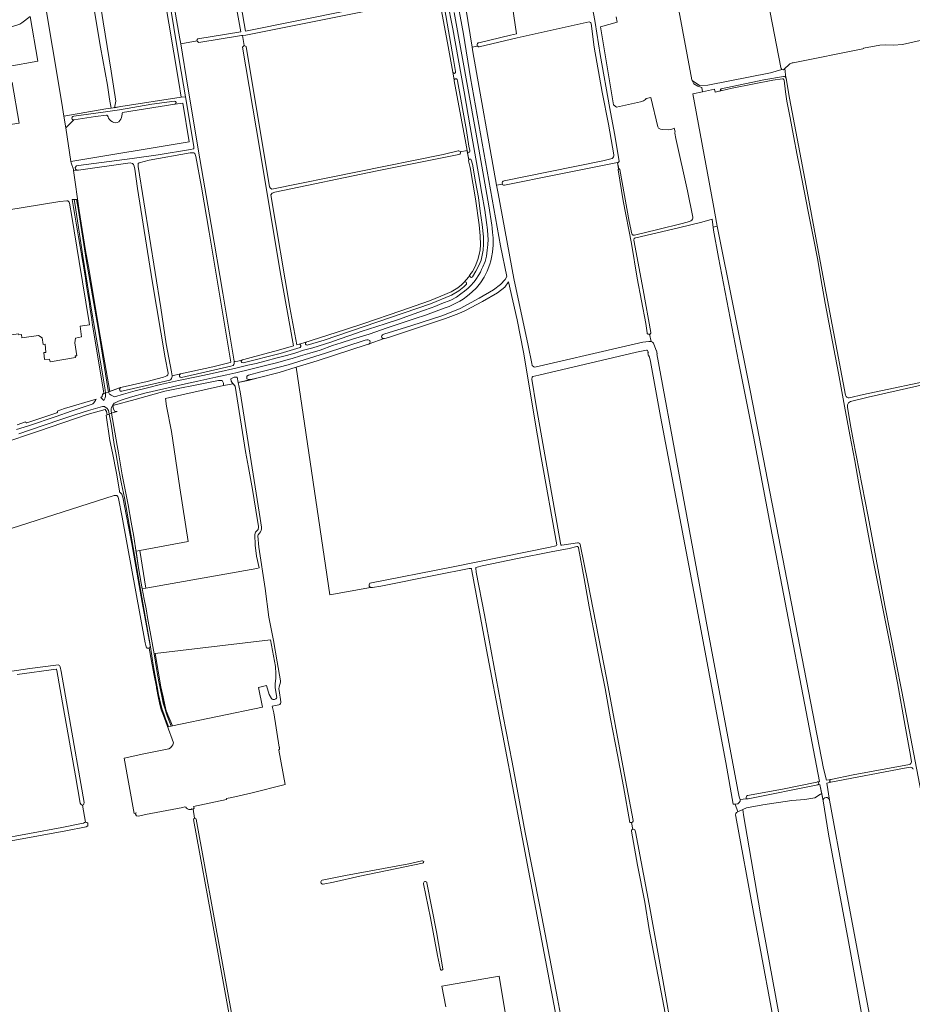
# Model space of a CAD drawing. Header units: metres. Extents: x 209813 to 223847, y 571801 to 587119.
# Tile 185 of 256: x 217443 to 218126, y 572612 to 573366. Entities that reach past the tile are written whole.
import ezdxf

# ---------------------------------------------------------------- set-up
doc = ezdxf.new("R2010")
doc.units = ezdxf.units.M
for name, color, linetype, lineweight in [('B-RO-GR-BEPLANTING_CULTUUR_BOSPLANTSOEN-GV', 8, 'Continuous', 0), ('B-RO-GR-GRAS-GV', 8, 'Continuous', 0), ('B-RO-GR-HOUTWAL-GV', 8, 'Continuous', 0), ('B-RO-OG-WEG-GV', 8, 'Continuous', 0), ('B-RO-VH-ONVERHARD-GV', 8, 'Continuous', 0), ('B-RO-VH-VERHARDING_PUIN-GV', 8, 'Continuous', 0)]:
    doc.layers.add(name, color=color, linetype=linetype, lineweight=lineweight)

msp = doc.modelspace()

# ---------------------------------------------------------------- linework, layer by layer
at = {"layer": 'B-RO-GR-BEPLANTING_CULTUUR_BOSPLANTSOEN-GV', "flags": 128}
msp.add_lwpolyline([(217654.579, 573099.783), (217680.451, 572925.6), (217711.327, 572931.261), (217710.344, 572932.195), (217710.433, 572933.353), (217711.019, 572934.485), (217773.343, 572946.825), (217848.869, 572962.158), (217853.253, 572963.111), (217853.723, 572963.399), (217853.968, 572963.834), (217841.994, 573030.825), (217836.31, 573063.935), (217832.993, 573084.069), (217828.471, 573111.31), (217823.648, 573136.128), (217816.991, 573165.026), (217814.249, 573161.041), (217808.458, 573156.823), (217797.01, 573150.163), (217784.215, 573143.279), (217779.045, 573141.024), (217768.882, 573137.075), (217725.935, 573122.913), (217723.337, 573121.962), (217722.251, 573121.713), (217721.997, 573121.713), (217710.369, 573117.784), (217710.042, 573117.572), (217708.909, 573117.114), (217670.775, 573104.692)], close=True, dxfattribs=at)
at = {"layer": 'B-RO-GR-GRAS-GV', "flags": 128}
for points in [[(217469.595, 573930.486), (217465.956, 573929.727), (217469.56, 573909.505), (217485.375, 573817.96), (217495.048, 573760.092), (217508.005, 573684.622), (217515.468, 573643.095), (217532.18, 573545.824), (217541.066, 573494.79), (217547.289, 573459.697), (217547.679, 573454.135), (217549.355, 573443.748), (217557.631, 573396.453), (217565.666, 573351.142), (217566.301, 573347.282), (217578.911, 573349.46), (217578.724, 573349.969), (217579.269, 573350.987), (217612.196, 573356.392), (217604.874, 573397.352), (217593.299, 573467.201), (217583.801, 573529.135), (217572.225, 573597.92), (217573.651, 573598.174)], [(217655.088, 573563.187), (217655.278, 573561.857), (217583.762, 573549.058), (217591.259, 573503.076), (217608.086, 573401.282), (217615.916, 573356.966), (217694.385, 573372.809), (217673.727, 573488.748), (217664.564, 573541.894), (217661.743, 573556.643), (217663.343, 573556.932), (217662.311, 573563.139), (217660.124, 573562.79), (217659.848, 573563.989)], [(217995.654, 573486.469), (217991.5, 573485.836), (217949.58, 573478.305), (217933.859, 573475.326), (217927.662, 573474.303), (217946.505, 573377.024), (217957.244, 573319.801), (217957.568, 573319.119), (217963.067, 573315.436), (217969.324, 573315.616), (218017.303, 573325.182), (218025.984, 573327.594), (218025.499, 573328.269), (218025.307, 573329.118), (218017.125, 573371.218), (218015.92, 573377.334), (218004.755, 573433.988), (217998.513, 573465.343), (217995.745, 573478.023), (217995.619, 573478.95), (217995.973, 573479.61), (217996.612, 573480.001)], [(217794.353, 573348.132), (217818.617, 573353.926), (217823.103, 573354.878), (217815.439, 573406.94), (217815.968, 573408.659), (217830.652, 573411.438), (217821.156, 573456.447), (217812.21, 573454.395), (217802.749, 573451.828), (217801.404, 573451.199), (217794.816, 573447.232), (217788.487, 573442.66), (217787.179, 573441.545), (217785.929, 573440.162), (217782.03, 573434.592), (217778.205, 573425.457), (217777.334, 573421.824), (217778.62, 573413.867), (217779.54, 573404.627), (217789.112, 573344.774)], [(217491.998, 573444.367), (217489.35, 573443.874), (217452.44, 573437.687), (217459.33, 573398.17), (217465.2, 573362.53), (217471.42, 573326.33), (217475.96, 573298.47), (217476.957, 573291.962), (217509.087, 573297.535), (217513.138, 573298), (217511.709, 573305.038), (217510.175, 573315.674), (217504.883, 573344.619), (217498.903, 573381.502), (217494.247, 573411.136), (217489.749, 573438.758), (217490.101, 573440.393), (217491.132, 573441.584), (217492.164, 573442.06)], [(217876.851, 573398.52), (217883.344, 573363.675), (217886.973, 573339.061), (217894.552, 573297.661), (217898.169, 573278.519), (217901.559, 573257.54), (217901.555, 573257.297), (217901.479, 573257.048), (217901.367, 573256.863), (217901.121, 573256.645), (217900.902, 573256.547), (217900.244, 573256.421), (217901.3, 573251.55), (217901.572, 573251.559), (217901.879, 573251.416), (217902.047, 573251.202), (217909.374, 573211.369), (217911.357, 573201.959), (217911.426, 573201.757), (217911.588, 573201.458), (217911.692, 573201.323), (217911.81, 573201.199), (217912.08, 573200.992), (217912.388, 573200.846), (217912.719, 573200.767), (217912.889, 573200.753), (217913.229, 573200.78), (217931.181, 573205.262), (217949.821, 573209.867), (217955.415, 573211.408), (217956.368, 573211.778), (217957.108, 573212.361), (217957.585, 573213.048), (217957.849, 573213.683), (217957.849, 573214.636), (217953.828, 573234.691), (217945.043, 573274.749), (217944.144, 573278.93), (217944.091, 573279.459), (217944.415, 573280.042), (217943.818, 573282.791), (217942.609, 573282.105), (217941.18, 573281.734), (217939.381, 573281.523), (217934.83, 573281.681), (217933.133, 573281.924), (217931.814, 573282.793), (217931.073, 573283.851), (217925.729, 573306.235), (217922.336, 573305.452), (217921.707, 573304.594), (217920.278, 573303.748), (217918.003, 573302.901), (217899.508, 573298.767), (217897.294, 573300.7), (217887.372, 573360.232), (217900.072, 573363.804), (217899.411, 573368.037)], [(217751.249, 573381.223), (217616.145, 573353.915), (217613.488, 573353.689), (217614.731, 573346.073), (217616.243, 573345.212), (217634.242, 573237.93), (217634.909, 573236.763), (217636.075, 573235.93), (217767.107, 573262.587), (217778.438, 573265.337)], [(217780.072, 573264.509), (217785.264, 573265.753), (217784.24, 573271.152), (217775.392, 573318.975), (217775.366, 573319.805), (217774.41, 573325.582), (217770.207, 573347.952), (217765.464, 573373.868), (217765.256, 573375.082)], [(217878.635, 573364.02), (217823.534, 573351.95), (217794.586, 573344.912)], [(217897.666, 573262.384), (217893.394, 573285.85), (217888.662, 573310.334), (217882.545, 573344.78), (217880.311, 573362.858)], [(218077.63, 573076.461), (218088.408, 573078.85), (218148.803, 573091.746), (218187.357, 573100.206), (218204.762, 573104.234), (218211.254, 573105.642), (218214.887, 573106.661), (218215.426, 573106.954), (218215.541, 573107.881), (218215.594, 573111.266), (218215.431, 573113.24), (218210.122, 573141.564), (218202.404, 573183.427), (218183.473, 573284.754), (218174.796, 573332.905), (218170.445, 573358.423), (218118.218, 573346.814), (218111.507, 573346.353), (218105.422, 573346.452), (218100.981, 573346.221), (218088.617, 573343.962)], [(217613.488, 573353.689), (217612.834, 573353.634), (217580.214, 573348.313), (217579.097, 573348.952), (217578.911, 573349.46)], [(217566.301, 573347.282), (217571.769, 573314.051), (217580.894, 573259.214), (217589.581, 573208.955), (217598.493, 573156.439), (217607.167, 573104.548), (217607.233, 573104.246), (217607.846, 573104.264), (217610.02, 573104.546), (217620.111, 573107.324), (217640.992, 573112.776), (217652.655, 573116.194), (217642.323, 573172.705), (217626.495, 573267.835), (217613.56, 573344.788), (217614.731, 573346.073)], [(217793.286, 573345.561), (217789.112, 573344.774), (217789.711, 573341.031), (217807.865, 573239.054), (217812.289, 573239.892)], [(218088.08, 573343.408), (218034.72, 573332.841)], [(218031.391, 573331.311), (218028.216, 573328.257), (218029.211, 573321.138)], [(218026.604, 573320.441), (218019.273, 573319.505), (217988.096, 573313.304), (217974.997, 573310.348), (217974.412, 573312.563), (217965.436, 573310.532), (217958.06, 573309.057), (217967.85, 573255.082), (217973.406, 573224.788), (217976.625, 573207.694), (218002.067, 573080.852), (218057.93, 572792.762), (218060.083, 572783.951), (218063.429, 572784.315), (218080.667, 572787.899), (218123.56, 572795.768)], [(218125.115, 572797.84), (218124.54, 572802.633), (218120.457, 572825.239), (218114.537, 572858.273), (218108.778, 572887.244), (218105.432, 572904.945), (218101.56, 572924.214), (218095.801, 572952.309), (218092.252, 572970.752), (218088.453, 572991.519), (218085.044, 573010.588), (218081.818, 573028.286), (218078.015, 573048.121), (218074.009, 573069.966), (218069.252, 573095.218), (218065.705, 573113.813), (218059.225, 573148.711), (218056.167, 573166.062), (218053.47, 573181.835), (218049.944, 573199.811), (218046.142, 573219.007), (218039.805, 573251.887), (218037.805, 573261.993), (218035.074, 573276.855), (218032.346, 573290.53), (218029.961, 573303.39), (218028.962, 573310.562), (218027.765, 573319.42)], [(218029.276, 573320.827), (218031.797, 573305.772), (218044.551, 573238.512), (218058.052, 573166.01), (218074.829, 573078.361)], [(217509.499, 573292.649), (217501.24, 573291.543), (217484.605, 573289.032), (217478.328, 573283.015), (217482.278, 573257.231), (217572.691, 573272.287), (217567.8, 573301.843), (217561.842, 573301.168), (217521.875, 573294.676)], [(217787.511, 573170.391), (217789.376, 573173.046), (217791.409, 573176.931), (217793.558, 573182.307), (217794.652, 573185.982), (217795.276, 573189.573), (217795.566, 573193.348), (217795.342, 573200.44), (217794.462, 573208.864), (217791.676, 573228.616), (217787.604, 573252.714), (217786.517, 573257.794), (217786.537, 573258.574), (217785.264, 573265.753)], [(217779.124, 573262.453), (217716.46, 573250.008), (217638.324, 573233.848), (217636.325, 573233.015), (217635.325, 573231.682), (217649.653, 573145.549), (217655.075, 573116.907), (217660.431, 573118.483), (217691.556, 573128.376), (217706.332, 573133.366), (217734.607, 573143.009), (217756.522, 573150.595), (217765.224, 573154.074), (217773.084, 573157.423), (217778.199, 573160.51), (217781.145, 573162.811), (217782.878, 573164.727)], [(217813.604, 573242.403), (217847.517, 573249.197), (217889.231, 573257.805), (217896.147, 573259.438)], [(217556.745, 573094.957), (217556.668, 573095.221), (217554.45, 573106.907), (217544.414, 573165.912), (217533.327, 573236.529), (217531.124, 573251.421), (217530.676, 573253.754), (217530.17, 573255.04), (217529.321, 573255.788), (217527.594, 573256.102), (217525.861, 573255.972), (217488.067, 573250.569), (217486.895, 573250.569), (217484.331, 573250.277), (217488.58, 573219.67), (217493.56, 573189.1), (217496.22, 573174.01), (217503.55, 573129.56), (217512, 573081.34), (217520.24, 573084.221), (217523.917, 573085.039), (217540.552, 573088.88), (217553.066, 573092.123), (217555.804, 573093.193)], [(217924.803, 573125.047), (217924.6, 573125.005), (217924.271, 573124.997), (217923.948, 573125.058), (217923.645, 573125.184), (217923.505, 573125.27), (217923.255, 573125.484), (217923.056, 573125.745), (217922.915, 573126.042), (217921.899, 573133.223), (217915.331, 573168.072), (217911.137, 573194.357), (217904.619, 573227.124), (217900.81, 573250.823), (217900.814, 573251.028), (217900.88, 573251.222), (217901.003, 573251.385), (217901.163, 573251.498), (217900.244, 573256.421), (217854.531, 573247.368), (217813.955, 573238.992)], [(217807.865, 573239.054), (217808.994, 573232.714), (217821.088, 573167.579), (217831.97, 573116.344), (217834.724, 573102.758), (217835.176, 573101.112), (217836.358, 573100.202), (217837.228, 573099.812), (217903.129, 573115.132), (217919.692, 573119.054), (217924.3, 573119.605), (217925.981, 573119.498)], [(217479.118, 573227.127), (217473.801, 573226.64), (217418.908, 573217.632)], [(217444.77, 573122.178), (217457.627, 573124.029), (217460.416, 573122.252), (217460.998, 573117.256), (217462.522, 573117.404), (217463.051, 573111.203), (217461.654, 573111.118), (217462.056, 573105.847), (217466.025, 573105.9), (217466.395, 573103.942), (217485.721, 573107.287), (217485.604, 573108.44), (217486.906, 573108.599), (217485.392, 573118.389), (217485.869, 573121.934), (217490.314, 573123.045), (217489.361, 573131.142), (217496.463, 573132.231), (217496.185, 573133.912), (217488.737, 573180.823), (217482.978, 573215.264), (217481.323, 573225.389)], [(217417.881, 573216.509), (217426.562, 573162.472), (217433.102, 573124.182), (217442.329, 573125.3), (217442.562, 573124.686), (217444.467, 573124.77), (217444.77, 573122.178)], [(217998.831, 572769.566), (217998.649, 572770.644), (217998.957, 572771.685), (217999.665, 572772.238), (218026.571, 572777.074), (218052.885, 572782.424), (218054.812, 572782.895), (218044.588, 572836.072), (218028.61, 572919.686), (218017.735, 572976.804), (218004.241, 573046.781), (217992.97, 573104.138), (217983.921, 573150.699), (217977.571, 573183.798), (217973.761, 573204.754), (217972.793, 573213.054), (217964.868, 573210.715), (217946.947, 573206.519), (217914.297, 573198.842), (217914.045, 573198.798), (217913.718, 573198.677), (217913.566, 573198.591), (217913.423, 573198.49), (217913.173, 573198.246), (217912.98, 573197.955), (217912.851, 573197.631), (217912.793, 573197.287), (217912.791, 573197.112), (217912.807, 573196.938), (217919.92, 573158.95), (217925.961, 573126.403), (217925.904, 573126.115), (217925.849, 573125.96), (217925.692, 573125.671), (217925.591, 573125.541), (217925.478, 573125.422), (217925.217, 573125.222), (217925.072, 573125.144), (217924.803, 573125.047), (217925.981, 573119.498), (217927.076, 573118.9), (217927.829, 573118.146), (217929.69, 573113.253), (217929.81, 573112.62), (217930.08, 573112.69), (217930.754, 573110.078), (217930.312, 573109.964), (217946.991, 573020.192), (217969.399, 572898.662), (217992.634, 572774.934), (217993.497, 572771.05), (217994.008, 572769.536), (217994.09, 572769.037)], [(217990.296, 572765.465), (217990.079, 572765.422), (217988.911, 572765.582), (217983.111, 572797.48), (217980.558, 572810.889), (217959.701, 572922.497), (217933.247, 573062.171), (217925.599, 573104.141), (217924.671, 573108.507), (217924.173, 573108.379), (217923.499, 573110.99), (217924.109, 573111.148), (217923.03, 573112.821), (217922.426, 573112.972), (217914.881, 573111.253), (217840.193, 573093.84), (217835.504, 573092.73), (217835.069, 573092.196), (217834.95, 573090.743), (217838.144, 573070.358), (217849.059, 573008.275), (217856.72, 572965.236), (217857.035, 572964.034), (217857.229, 572963.77), (217857.882, 572963.663), (217869.768, 572965.369)], [(217654.579, 573099.783), (217641.622, 573095.855), (217625.442, 573091.608), (217617.905, 573089.622), (217610.27, 573088.051), (217611.669, 573080.931), (217627.163, 572983.99), (217628.008, 572977.545)], [(217854.536, 572597.548), (217822.983, 572763.076), (217800.175, 572883.692), (217789.041, 572944.085), (217788.803, 572945.611), (217788.629, 572945.825), (217786.949, 572945.788), (217761.087, 572940.805), (217719.226, 572932.389), (217713.068, 572931.232), (217711.327, 572931.261), (217680.451, 572925.6), (217654.579, 573099.783)], [(218156.259, 573084.936), (218154.975, 573091.591), (218134.968, 573086.665), (218092.111, 573076.971), (218078.586, 573073.615), (218076.984, 573072.583), (218076.215, 573071.115), (218076.331, 573069.13), (218078.42, 573056.701), (218080.707, 573044.202), (218092.089, 572985.626), (218104.789, 572917.502), (218117.915, 572851.67), (218132.563, 572774.474), (218143.013, 572717.832), (218151.17, 572674.362), (218158.696, 572635.66), (218166.524, 572594.628)], [(217575.694, 572761.777), (217575.29, 572761.665), (217574.674, 572761.945), (217574.177, 572761.528), (217573.582, 572761.33), (217572.59, 572761.488), (217571.518, 572761.846), (217570.605, 572762.362), (217570.248, 572763.314), (217569.188, 572763.359), (217567.834, 572762.907), (217539.451, 572757.568), (217534.082, 572756.42), (217532.419, 572756.479), (217531.799, 572757.721), (217532.166, 572758.752), (217530.637, 572758.449), (217523.074, 572800.578), (217537.992, 572803.879), (217557.105, 572807.886), (217558.396, 572808.71), (217559.613, 572809.821), (217560.301, 572810.773), (217560.722, 572812.373), (217555.92, 572825.72), (217553.07, 572833.22), (217551.37, 572837.72), (217549.35, 572846.64), (217547.8, 572854.48), (217547.72, 572855.22), (217545.83, 572865.34), (217543.83, 572874.88), (217542.194, 572884.873), (217541.582, 572884.761), (217540.606, 572884.879), (217539.964, 572885.843), (217539.233, 572888.81), (217521.613, 572985.164), (217518.658, 572999.314), (217518.123, 573000.978), (217517.372, 573001.553), (217515.336, 573001.648), (217403.779, 572966.028)], [(217626.585, 572972.794), (217625.51, 572971.501), (217625.387, 572970.91), (217626.076, 572962.137), (217630.998, 572930.561), (217633.664, 572908.471), (217637.191, 572890.6), (217640.003, 572874.272), (217642.627, 572859.787), (217642.504, 572858.808), (217641.519, 572855.281), (217641.387, 572853.805), (217641.512, 572852.493), (217642.977, 572843.822)], [(217869.165, 572962.589), (217863.443, 572961.093), (217849.661, 572958.641), (217823.776, 572953.387), (217796.782, 572947.838), (217792.958, 572946.896), (217792.066, 572946.454), (217791.964, 572945.939), (217792.301, 572942.967), (217798.545, 572910.284), (217813, 572832.953), (217819.885, 572797.524), (217829.813, 572743.898), (217841.158, 572685.818), (217854.371, 572616.757), (217859.754, 572588.171)], [(217921.005, 572595.046), (217938.03, 572598.881), (217924.678, 572669.548), (217921.199, 572690.44), (217915.711, 572718.796), (217910.97, 572744.716), (217911.096, 572745.552), (217911.319, 572745.908), (217911.996, 572746.222), (217910.999, 572751.493), (217910.339, 572751.376), (217909.731, 572751.557), (217904.96, 572778.976), (217900.42, 572803.114), (217894.888, 572830.782), (217890.802, 572854.067), (217886.954, 572874.246), (217882.141, 572898.061), (217878.77, 572916.549), (217874.746, 572938.281), (217870.616, 572961.55)], [(217871.792, 572964.3), (217877.785, 572935.423), (217892.059, 572862.243), (217906.571, 572783.783), (217912.374, 572753.053), (217912.317, 572752.418), (217911.755, 572751.627), (217910.999, 572751.493)], [(217639.682, 572847.113), (217638.418, 572854.541), (217638.525, 572857.446), (217638.811, 572859.806), (217639.026, 572861.611), (217639.121, 572865.106), (217638.709, 572870.72), (217636.576, 572883.089), (217635.037, 572891.141), (217546.83, 572880.72), (217551, 572855.38), (217553.59, 572843.52), (217554.73, 572839), (217555.23, 572836.94), (217560.08, 572825.41), (217628.971, 572839.721)], [(217411.367, 572863.458), (217450.988, 572869.192), (217470.862, 572871.94), (217472.671, 572872.16), (217473.67, 572871.636), (217474.202, 572870.537), (217474.823, 572866.904), (217480.408, 572835.176), (217492.519, 572766.763), (217492.284, 572765.811), (217491.929, 572764.904), (217491.234, 572764.743)], [(217425.548, 572738.396), (217475.352, 572747.749), (217491.749, 572751.065), (217491.921, 572751.082), (217492.761, 572751.537), (217493.498, 572751.641), (217491.234, 572764.743), (217490.47, 572764.912), (217489.903, 572765.415), (217489.34, 572766.153), (217485.759, 572787.068), (217476.522, 572838.634), (217471.492, 572867.683), (217471.301, 572868.604), (217470.997, 572868.661), (217441.217, 572864.68)], [(217628.971, 572839.721), (217625.759, 572854.742), (217631.804, 572856.351), (217633.965, 572849.381), (217635.845, 572846.246)], [(217641.431, 572841.514), (217636.331, 572840.542), (217637.482, 572835.252), (217641.673, 572809.021), (217641.744, 572808.827), (217641.794, 572808.627), (217641.823, 572808.422), (217641.83, 572808.216), (217641.816, 572808.01), (217641.78, 572807.806), (217641.724, 572807.608), (217641.646, 572807.416), (217641.55, 572807.234), (217641.434, 572807.062), (217641.296, 572806.898), (217646.12, 572780.66), (217619.853, 572773.832), (217605.47, 572770.67), (217601.343, 572769.854), (217601.392, 572769.13), (217576.113, 572763.65), (217576.369, 572763.101), (217576.511, 572762.375), (217576.032, 572761.935), (217575.694, 572761.777), (217576.909, 572754.864), (217577.381, 572754.758), (217577.781, 572754.519), (217578.071, 572754.072), (217597.724, 572646.262), (217612.075, 572567.782)], [(218124.679, 572793.709), (218119.796, 572793.054), (218063.576, 572782.413), (218060.361, 572781.666), (218062.548, 572768.555)], [(218056.565, 572773.496), (218055.205, 572780.591), (218053.47, 572780.296), (218000.25, 572769.492), (217998.831, 572769.566), (217994.09, 572769.037), (217994.129, 572767.678), (217993.416, 572766.693), (217992.297, 572765.861), (217990.296, 572765.465), (217992.291, 572759.517), (217996.168, 572761.531), (217999.082, 572762.634), (218011.623, 572764.936), (218033.61, 572768.27)], [(218101.119, 572526.482), (218077.103, 572660.518), (218061.791, 572742.657), (218057.601, 572768.087), (218056.565, 572773.496), (218055.597, 572773.032), (218051.231, 572770.413), (218043.691, 572769.143), (218033.61, 572768.27)], [(218062.548, 572768.555), (218073.961, 572706.349), (218092.889, 572605.696)], [(217996.168, 572761.531), (217996.75, 572757.443), (218009.647, 572681.669), (218054.314, 572438.558), (218082.904, 572286.886), (218084.404, 572284.923), (218086.015, 572281.521), (218087.662, 572276.041), (218086.661, 572275.86), (218097.55, 572228.967)], [(217610.324, 572564.424), (217609.61, 572568.62), (217606.29, 572587.78), (217599.607, 572625.498), (217591.589, 572669.054), (217576.158, 572753.793), (217576.23, 572754.334), (217576.571, 572754.629), (217576.909, 572754.864)], [(218023.909, 572576.902), (218004.379, 572682.644), (217990.793, 572756.066), (217990.719, 572757.427), (217990.845, 572758.31), (217991.362, 572759.071), (217992.291, 572759.517)], [(217493.498, 572751.641), (217494.445, 572751.465), (217495.36, 572750.887), (217495.374, 572750.141), (217495.217, 572749.003), (217494.017, 572748.189), (217478.437, 572745.099), (217436.547, 572737.419), (217425.553, 572734.967), (217424.482, 572735.61), (217424.441, 572736.47)], [(217911.996, 572746.222), (217912.623, 572746.257), (217913.209, 572746.075), (217913.593, 572745.789), (217914.012, 572744.382), (217924.457, 572689.069), (217934.913, 572631.211), (217942.96, 572586.142)], [(217674.566, 572707.283), (217692.205, 572710.873), (217740.708, 572719.966), (217750.762, 572722.184)], [(217751.223, 572720.291), (217703.306, 572710.402), (217683.19, 572705.886), (217675.301, 572704.409)], [(217764.999, 572639.048), (217762.733, 572649.642), (217757.303, 572678.48), (217751.958, 572704.601)], [(217754.645, 572705.209), (217761.931, 572667.905), (217766.791, 572639.526)], [(217769.184, 572610.487), (217765.928, 572626.124), (217809.814, 572633.934), (217816.39, 572593.94)]]:
    msp.add_lwpolyline(points, dxfattribs=at)
for points in [[(217566.695, 573306.321), (217564.945, 573317.673), (217549.467, 573408.69), (217541.694, 573452.141), (217491.998, 573444.367), (217492.164, 573442.06), (217493.672, 573441.505), (217494.546, 573440.552), (217495.107, 573437.621), (217498.017, 573419.033), (217503.044, 573388.474), (217506.881, 573364.132), (217513.164, 573326.429), (217516.789, 573303.344), (217515.778, 573298.403), (217520.49, 573299.232)], [(217406.294, 573379.652), (217403.119, 573400.421), (217401.254, 573413.753), (217395.181, 573413.188), (217399.97, 573378.117), (217402.493, 573362.004), (217408.644, 573319.869), (217412.018, 573298.107), (217411.158, 573296.85), (217412.22, 573288.039), (217424.788, 573289.428), (217425.644, 573284.018), (217442.644, 573286.597), (217437.29, 573317.607), (217422.605, 573315.953), (217420.833, 573327.947), (217434.307, 573329.896), (217456.895, 573333.879), (217451.141, 573368.142), (217444.857, 573363.313), (217443.193, 573362.378), (217437.515, 573360.601), (217425.741, 573359.411), (217410.461, 573357.096)], [(217604.479, 573105.186), (217588.102, 573203.256), (217582.16, 573237.579), (217577.771, 573260.947), (217577.044, 573263.418), (217576.286, 573263.975), (217573.609, 573263.758), (217542.203, 573258.141), (217534.543, 573256.225), (217533.759, 573255.69), (217533.827, 573253.33), (217551.128, 573145.273), (217555.273, 573117.782), (217559.348, 573096.213), (217559.708, 573093.142), (217566.252, 573094.726), (217590.745, 573100.227), (217604.238, 573103.356), (217604.552, 573103.65)], [(217624.521, 572945.77), (217626.302, 572946.259), (217624.3, 572955.287), (217623.233, 572963.677), (217623.062, 572971.941), (217623.219, 572972.649), (217623.34, 572973.02), (217623.547, 572973.492), (217623.94, 572973.995), (217625.493, 572975.565), (217625.651, 572976.272), (217625.74, 572977.002), (217625.73, 572977.954), (217623.835, 572990.318), (217621.323, 573006.221), (217618.009, 573023.212), (217615.806, 573035.244), (217608.759, 573080.359), (217607.941, 573085.294), (217606.296, 573087.233), (217598.943, 573085.72), (217554.624, 573075.929), (217555.549, 573069.981), (217559.121, 573050.666), (217565.735, 573007.539), (217572.109, 572966.485), (217535.01, 572959.586), (217539.57, 572930.695)]]:
    msp.add_lwpolyline(points, close=True, dxfattribs=at)
at = {"layer": 'B-RO-GR-GRAS-GV'}
for points in [[(217880.311, 573362.858, 0.3120395), (217878.635, 573364.02)], [(218088.617, 573343.962, -0.2354293), (218088.08, 573343.408)], [(218034.72, 573332.841, 0.1129686), (218031.391, 573331.311)], [(218027.765, 573319.42, 0.4803747), (218026.604, 573320.441)], [(218029.211, 573321.138, -0.0468588), (218029.276, 573320.827)], [(217510.22, 573292.274, 0.2382554), (217509.499, 573292.649)], [(217511.089, 573290.475, 0.0897927), (217510.22, 573292.274)], [(217515.265, 573287.043, -0.16633), (217511.089, 573290.475)], [(217519.74, 573288.467, -0.3287186), (217515.265, 573287.043)], [(217521.453, 573293.401, -0.1778418), (217519.74, 573288.467)], [(217521.875, 573294.676, 0.2286347), (217521.453, 573293.401)], [(217896.147, 573259.438, 0.2768917), (217897.666, 573262.384)], [(217481.323, 573225.389, 0.3511067), (217479.118, 573227.127)], [(217782.878, 573164.727, -0.0450827), (217783.026, 573164.891)], [(217555.804, 573093.193, 0.1902143), (217556.745, 573094.957)], [(218074.829, 573078.361, 0.3780998), (218077.63, 573076.461)], [(217628.008, 572977.545, -0.2236232), (217626.585, 572972.794)], [(217869.768, 572965.369, -0.3842236), (217871.792, 572964.3)], [(217870.616, 572961.55, 0.4482798), (217869.165, 572962.589)], [(217635.845, 572846.246, 0.5817657), (217639.682, 572847.113)], [(217642.977, 572843.822, -0.3256763), (217641.431, 572841.514)], [(218123.56, 572795.768, 0.2479733), (218125.115, 572797.84)], [(218126.519, 572792.327, 0.3205281), (218124.679, 572793.709)], [(217750.762, 572722.184, -1.180996), (217751.223, 572720.291)], [(217675.301, 572704.409, -0.9727803), (217674.566, 572707.283)], [(217751.958, 572704.601, -0.9972815), (217754.645, 572705.209)], [(217766.791, 572639.526, -0.8948323), (217764.999, 572639.048)]]:
    msp.add_lwpolyline(points, format="xyb", dxfattribs=at)
for centre, radius, start, end in [((217794.582, 573346.53), 1.618, 98.146062, 269.290164), ((217778.728, 573263.882), 1.483, 285.495493, 104.095814), ((217813.802, 573240.7), 1.715, 96.618352, 275.019742)]:
    msp.add_arc(centre, radius, start, end, dxfattribs=at)
at = {"layer": 'B-RO-GR-HOUTWAL-GV', "flags": 128}
for points in [[(217561.842, 573301.168), (217567.8, 573301.843), (217572.691, 573272.287), (217482.278, 573257.231), (217482.45, 573256.11), (217484.22, 573251.08), (217484.331, 573250.277), (217486.895, 573250.569), (217485.835, 573251.385), (217485.549, 573252.718), (217486.515, 573253.859), (217488.034, 573254.093), (217529.27, 573259.524), (217549.151, 573262.421), (217573.83, 573266.492), (217575.989, 573266.905), (217576.337, 573267.189), (217576.453, 573267.666), (217576.337, 573268.753), (217569.92, 573306.8), (217566.695, 573306.321), (217520.49, 573299.232), (217513.138, 573298), (217509.087, 573297.535), (217476.957, 573291.962), (217478.328, 573283.015), (217484.605, 573289.032)], [(217484.555, 573291.87), (217508.833, 573295.175), (217519.469, 573296.795), (217544.3, 573301.076), (217561.629, 573303.417)]]:
    msp.add_lwpolyline(points, dxfattribs=at)
at = {"layer": 'B-RO-GR-HOUTWAL-GV'}
for points in [[(217561.629, 573303.417, -0.9431748), (217561.842, 573301.168)], [(217484.605, 573289.032, -1.0754194), (217484.555, 573291.87)]]:
    msp.add_lwpolyline(points, format="xyb", dxfattribs=at)
at = {"layer": 'B-RO-GR-HOUTWAL-GV', "flags": 128}
msp.add_lwpolyline([(217539.57, 572930.695), (217535.01, 572959.586), (217532.167, 572959.057), (217534.09, 572946.31), (217536.12, 572934.65), (217536.936, 572930.228)], close=True, dxfattribs=at)
at = {"layer": 'B-RO-OG-WEG-GV', "flags": 128}
for points in [[(217775.55, 573371.18), (217791.98, 573279.68), (217801.89, 573223.32), (217804.21, 573208.53), (217804.62, 573206.54), (217804.85, 573202.64), (217805.09, 573201.19), (217805.22, 573198.63), (217805.2, 573195.01), (217805.21, 573193.09), (217804.72, 573187.82), (217803.99, 573183.77), (217803.51, 573181.26), (217802.74, 573178.73), (217800.59, 573173.43), (217798.25, 573168.66), (217795.57, 573164.49), (217792.61, 573160.66), (217788.93, 573157.2), (217785.52, 573154.4), (217782.19, 573151.96), (217779.65, 573150.48), (217776.8, 573148.79), (217771.58, 573146.38), (217767.69, 573145.03), (217761.59, 573142.77), (217753.42, 573139.73), (217745.73, 573137.15), (217737.93, 573134.6), (217724.14, 573129.9), (217710.4, 573125.13), (217697.73, 573121.31), (217689.06, 573118.44), (217682.46, 573116.39), (217672.9, 573112.82), (217665.04, 573110.49), (217657.96, 573108.43), (217651.43, 573106.52), (217646.78, 573105.18), (217640.47, 573103.43), (217631.23, 573101.13), (217619.92, 573098.26), (217608.41, 573095.52), (217601.58, 573094), (217593.27, 573092.26), (217579.33, 573089.12), (217567.7, 573086.62), (217553.47, 573083.39), (217538.94, 573079.9), (217527.91, 573076.79), (217520.77, 573074.55), (217518.59, 573073.83), (217516.62, 573072.9), (217516.05, 573072.67), (217515.43, 573072.3), (217514.85, 573071.61), (217514.28, 573070.82), (217513.41, 573068.91), (217513.19, 573067.86), (217513.09, 573066.5), (217513.429, 573064.548), (217517.666, 573065.957), (217515.939, 573065.844), (217514.804, 573067.65), (217514.467, 573070.413), (217531.339, 573075.101), (217554.147, 573081.383), (217587.429, 573088.03), (217595.253, 573089.741), (217598.05, 573089.675), (217598.997, 573087.728), (217598.943, 573085.72), (217606.296, 573087.233), (217605.941, 573087.652), (217604.904, 573089.079), (217604.743, 573090.922), (217607.128, 573092.144), (217609.415, 573092.321), (217610.27, 573088.051), (217624.227, 573091.331), (217620.464, 573090.472), (217619.29, 573090.325), (217618.595, 573090.348), (217617.856, 573090.427), (217616.967, 573090.871), (217616.878, 573091.938), (217616.915, 573093.057), (217618.038, 573093.843), (217627.491, 573096.179), (217634.816, 573098.027), (217648.587, 573101.716), (217676.902, 573110.475), (217707.438, 573120.572), (217708.694, 573120.864), (217709.713, 573120.864), (217710.807, 573120.329), (217711.199, 573119.096), (217710.74, 573118.025), (217710.369, 573117.784), (217721.997, 573121.713), (217721.411, 573121.713), (217720.617, 573121.895), (217720.23, 573122.524), (217719.974, 573123.061), (217720.01, 573123.934), (217720.631, 573124.639), (217721.751, 573125.021), (217742.249, 573131.54), (217766.766, 573139.515), (217780.098, 573144.8), (217794.524, 573152.551), (217805.404, 573158.962), (217810.993, 573163.041), (217814.354, 573166.856), (217815.715, 573169.328), (217810.838, 573192.604), (217787.834, 573321.31), (217782.534, 573354.671), (217776.621, 573386.48)], [(217557.976, 573089.903), (217521.3, 573081.387), (217520.067, 573081.387), (217519.408, 573082.926), (217520.24, 573084.221), (217511.021, 573080.947), (217511.24, 573080.3), (217511.55, 573079.73), (217511.93, 573079.22), (217512.38, 573078.85), (217513.07, 573078.4), (217515.54, 573077.174), (217522.59, 573079.28), (217531.37, 573081.81), (217540.92, 573084.1), (217550.88, 573086.53), (217564.53, 573089.56), (217578.35, 573092.42), (217586.78, 573094.2), (217594.99, 573096.01), (217608.47, 573099.02), (217617.71, 573101.34), (217624.06, 573102.75), (217630.65, 573104.54), (217639.97, 573106.96), (217648.11, 573109.16), (217654.28, 573110.88), (217660.3, 573112.77), (217667.25, 573114.73), (217681.05, 573119.1), (217687.49, 573121.29), (217695.54, 573124.11), (217705.05, 573127.28), (217710, 573128.92), (217722.74, 573133.06), (217732.76, 573136.45), (217744.9, 573140.78), (217752.06, 573143.26), (217757.84, 573145.26), (217760.65, 573146.19), (217765.95, 573148.48), (217772.76, 573151.22), (217777.14, 573153.51), (217780.58, 573155.85), (217783.24, 573157.92), (217786.02, 573160.4), (217787.83, 573162.02), (217790.62, 573165.26), (217791.93, 573166.83), (217794.19, 573170.4), (217795.55, 573172.51), (217796.41, 573174.52), (217797.46, 573176.56), (217799.06, 573180.82), (217800.08, 573184.7), (217800.78, 573189.29), (217801.19, 573193.4), (217801.31, 573197.76), (217801.22, 573200.68), (217800.91, 573204.99), (217800.21, 573210.6), (217798.81, 573220.03), (217796.69, 573232.73), (217794.01, 573247.84), (217787.59, 573283.77), (217783.05, 573310.62), (217774.32, 573358.62), (217770.14, 573380.96)], [(217767.971, 573374.823), (217774.911, 573335.371), (217776.573, 573326.073), (217776.573, 573325.253), (217775.754, 573324.598), (217774.798, 573324.837), (217774.41, 573325.582), (217775.366, 573319.805), (217776.101, 573320.471), (217777.125, 573320.539), (217777.671, 573319.954), (217777.988, 573318.967), (217784.754, 573281.03), (217786.748, 573268.962), (217787.37, 573265.721), (217787.412, 573265.072), (217787.247, 573264.357), (217786.532, 573264.119), (217785.814, 573264.298), (217785.446, 573264.792), (217786.537, 573258.574), (217787.171, 573259.111), (217788.09, 573259.067), (217788.456, 573258.497), (217789.381, 573255.071), (217791.792, 573241.706), (217793.957, 573229.765), (217795.412, 573219.169), (217796.905, 573208.946), (217797.836, 573199.627), (217797.977, 573193.921), (217797.692, 573189.312), (217795.965, 573181.689), (217794.581, 573178.205), (217792.076, 573173.196), (217789.558, 573169.023)], [(217484.734, 573228.125), (217483.177, 573228.05)], [(217508.693, 573080.013), (217508.5, 573082.48), (217505.73, 573099.35), (217498.68, 573140.42), (217491.56, 573184.72), (217485.26, 573225.31), (217484.734, 573228.125)], [(217787.511, 573170.391), (217786.383, 573168.785), (217783.026, 573164.891)], [(217784.755, 573163.352), (217782.924, 573161.296), (217778.91, 573158.235), (217773.415, 573155.013), (217757.219, 573148.269), (217675.92, 573120.632), (217662.991, 573116.653)], [(217498.851, 573131.983), (217507.49, 573080.323)], [(217662.271, 573119.066), (217656.963, 573117.462)], [(217657.669, 573115.016), (217642.397, 573110.316), (217613.973, 573103.106)], [(217606.435, 573101.193), (217604.624, 573100.734), (217566.83, 573091.959)], [(217613.506, 573105.478), (217610.02, 573104.546), (217607.846, 573104.264), (217607.233, 573104.246)], [(217566.252, 573094.726), (217559.708, 573093.142), (217559.74, 573092.792)], [(217505.281, 573076.592), (217507.444, 573074.422), (217508.12, 573075.39), (217508.5, 573076.5), (217508.66, 573077.66), (217508.693, 573080.013), (217506.91, 573079.298)], [(217506.535, 573079.148), (217506.215, 573077.483), (217505.281, 573076.592)], [(217440.72, 573052.07), (217449.96, 573055.01), (217471.16, 573062.1), (217482.52, 573066.25), (217487.2, 573067.83), (217498.619, 573071.548), (217499, 573071.88), (217499.85, 573072.57), (217500.34, 573073.26), (217500.797, 573074.141), (217501.02, 573074.45), (217501.539, 573075.485), (217477.39, 573068.11), (217471.906, 573066.305), (217471.992, 573066.168), (217472.063, 573065.984), (217472.094, 573065.79), (217472.083, 573065.593), (217472.033, 573065.403), (217471.943, 573065.228), (217471.819, 573065.075), (217471.666, 573064.951), (217448.66, 573057.337), (217448.489, 573057.309), (217448.316, 573057.318), (217448.148, 573057.362), (217447.994, 573057.44), (217447.859, 573057.549), (217447.749, 573057.683), (217447.67, 573057.837), (217447.619, 573058.06), (217441.293, 573055.732)], [(217428.824, 573041.095), (217457.591, 573050.845), (217494.715, 573063.56), (217508.561, 573067.555), (217509.555, 573065.984), (217509.996, 573063.417), (217511.663, 573063.966), (217511.39, 573065.41), (217511.01, 573066.58), (217510.61, 573067.44), (217510.25, 573067.94), (217509.84, 573068.4), (217508.57, 573069.3), (217508.36, 573069.4), (217508.14, 573069.57), (217507.92, 573069.69), (217507.34, 573069.76), (217506.52, 573069.75), (217495.79, 573066.72), (217485.19, 573063.46), (217474.54, 573059.86), (217461.83, 573055.46), (217450.76, 573051.65), (217442.53, 573048.89)]]:
    msp.add_lwpolyline(points, dxfattribs=at)
at = {"layer": 'B-RO-OG-WEG-GV'}
for points in [[(217483.177, 573228.05, -0.0098418), (217498.851, 573131.983)], [(217789.558, 573169.023, -0.9183306), (217787.511, 573170.391)], [(217783.026, 573164.891, -0.9014816), (217784.755, 573163.352)], [(217656.963, 573117.462, -0.7506205), (217657.669, 573115.016)], [(217662.991, 573116.653, -0.8117525), (217662.271, 573119.066)], [(217607.233, 573104.246, -0.2302193), (217606.435, 573101.193)], [(217613.973, 573103.106, -0.9149885), (217613.506, 573105.478)], [(217559.74, 573092.792, -0.2752852), (217557.976, 573089.903)], [(217566.83, 573091.959, -0.8705463), (217566.252, 573094.726)]]:
    msp.add_lwpolyline(points, format="xyb", dxfattribs=at)
at = {"layer": 'B-RO-OG-WEG-GV', "flags": 128}
for points in [[(217486.705, 573228.219), (217487.99, 573221.26), (217494.35, 573180.75), (217503.29, 573128.16), (217510.79, 573081.98), (217511.021, 573080.947), (217512, 573081.34), (217503.55, 573129.56), (217496.22, 573174.01), (217493.56, 573189.1), (217488.58, 573219.67), (217487.389, 573228.252)], [(217542.194, 572884.873), (217543.83, 572874.88), (217545.83, 572865.34), (217547.72, 572855.22), (217547.8, 572854.48), (217550.19, 572843.04), (217551.37, 572837.72), (217553.07, 572833.22), (217555.92, 572825.72), (217556.268, 572824.696), (217556.959, 572824.822), (217554.57, 572830.8), (217553.29, 572834.58), (217552.19, 572837.86), (217550.85, 572842.7), (217550.15, 572846.08), (217549.42, 572849.38), (217548.52, 572853.98), (217547.46, 572859.24), (217545.99, 572867.88), (217544.65, 572875.46), (217543.076, 572885.914), (217523.32, 573000), (217521.09, 573010.68), (217518.89, 573021.04), (217516.64, 573034.2), (217515.46, 573040.61), (217512.99, 573056.18), (217511.663, 573063.966), (217509.255, 573063.177), (217512.15, 573043.65), (217514.21, 573034.2), (217517.11, 573018.76), (217519.57, 573005.12), (217519.57, 573004.289), (217520.108, 573004.042), (217521.239, 573002.792), (217522.037, 573000.355), (217529.016, 572964.587), (217536.85, 572919.847), (217542.806, 572886.901), (217542.886, 572886.082), (217542.737, 572885.532), (217542.38, 572884.907)], [(217546.83, 572880.72), (217545.96, 572880.617), (217548.15, 572867.7), (217549.68, 572859.14), (217552.17, 572846.74), (217552.99, 572842.9), (217554.05, 572838.96), (217554.87, 572836.28), (217555.13, 572835.2), (217555.45, 572834.64), (217557.93, 572827.91), (217559.109, 572825.227), (217560.08, 572825.41), (217555.23, 572836.94), (217554.03, 572841.56), (217552.84, 572847.64), (217551, 572855.38)]]:
    msp.add_lwpolyline(points, close=True, dxfattribs=at)
at = {"layer": 'B-RO-OG-WEG-GV'}
msp.add_arc((217506.273, 573080.348), 1.228, 282.339087, 0.963411, dxfattribs=at)
at = {"layer": 'B-RO-VH-ONVERHARD-GV', "flags": 128}
msp.add_lwpolyline([(217450.867, 573447.219), (217452.44, 573437.687), (217489.35, 573443.874), (217491.998, 573444.367), (217541.694, 573452.141), (217549.467, 573408.69), (217564.945, 573317.673), (217566.695, 573306.321), (217569.92, 573306.8), (217565.169, 573334.969), (217552.942, 573409.551), (217545.345, 573450.252), (217544.546, 573454.813), (217543.911, 573460.782), (217540.458, 573460.279), (217540.333, 573462.09), (217539.867, 573462.053), (217533.676, 573461.021), (217455.967, 573448.877), (217452.395, 573448.163)], close=True, dxfattribs=at)
for points in [[(218029.211, 573321.138), (218028.216, 573328.257), (218027.281, 573327.47), (218025.984, 573327.594), (218017.303, 573325.182), (217969.324, 573315.616), (217963.067, 573315.436), (217957.568, 573319.119), (217958.713, 573316.711), (217961.734, 573314.898), (217964.756, 573313.931), (217965.436, 573310.532), (217974.412, 573312.563), (217974.997, 573310.348), (217979.921, 573311.6)], [(217979.725, 573312.8), (218012.364, 573319.752), (218027.391, 573322.274)], [(218063.429, 572784.315), (218060.083, 572783.951), (218057.93, 572792.762), (218002.067, 573080.852), (217976.625, 573207.694), (217973.487, 573207.102), (217973.761, 573204.754), (217977.571, 573183.798), (217983.921, 573150.699), (217992.97, 573104.138), (218004.241, 573046.781), (218017.735, 572976.804), (218028.61, 572919.686), (218044.588, 572836.072), (218054.812, 572782.895), (218053.154, 572782.49)], [(218053.47, 572780.296), (218055.205, 572780.591), (218057.601, 572768.087)], [(218062.548, 572768.555), (218060.361, 572781.666), (218063.576, 572782.413)]]:
    msp.add_lwpolyline(points, dxfattribs=at)
at = {"layer": 'B-RO-VH-ONVERHARD-GV'}
for points in [[(218027.391, 573322.274, -0.370652), (218029.211, 573321.138)], [(217979.921, 573311.6, -1.0213705), (217979.725, 573312.8)], [(218063.576, 572782.413, -0.9524043), (218063.429, 572784.315)], [(218053.154, 572782.49, -0.970908), (218053.47, 572780.296)], [(218057.601, 572768.087, -0.9093423), (218062.548, 572768.555)]]:
    msp.add_lwpolyline(points, format="xyb", dxfattribs=at)
at = {"layer": 'B-RO-VH-VERHARDING_PUIN-GV', "flags": 128}
for points in [[(217511.021, 573080.947), (217510.79, 573081.98), (217503.29, 573128.16), (217494.35, 573180.75), (217487.99, 573221.26), (217486.705, 573228.219), (217484.734, 573228.125), (217485.26, 573225.31), (217491.56, 573184.72), (217498.68, 573140.42), (217505.73, 573099.35), (217508.5, 573082.48), (217508.693, 573080.013)], [(217511.663, 573063.966), (217512.99, 573056.18), (217515.46, 573040.61), (217516.64, 573034.2), (217518.89, 573021.04), (217521.09, 573010.68), (217523.32, 573000), (217543.076, 572885.914), (217544.65, 572875.46), (217545.99, 572867.88), (217547.46, 572859.24), (217548.52, 572853.98), (217549.42, 572849.38), (217550.15, 572846.08), (217550.85, 572842.7), (217552.71, 572836.26), (217553.89, 572832.74), (217556.18, 572826.66), (217556.959, 572824.822), (217559.109, 572825.227), (217555.97, 572833.08), (217555.45, 572834.64), (217555.13, 572835.2), (217554.53, 572837.44), (217553.61, 572840.76), (217552.61, 572844.62), (217551.51, 572849.64), (217549.68, 572859.14), (217548.15, 572867.7), (217545.96, 572880.617), (217542.84, 572897.45), (217541.23, 572906.83), (217539.83, 572914.83), (217538.38, 572922.41), (217536.12, 572934.65), (217534.09, 572946.31), (217532.34, 572957.97), (217530.39, 572970.25), (217528.49, 572981.22), (217526.14, 572994.58), (217523.86, 573005.9), (217521.45, 573017.54), (217520.69, 573022.06), (217518.77, 573034.2), (217517.71, 573039.9), (217513.429, 573064.548)]]:
    msp.add_lwpolyline(points, close=True, dxfattribs=at)

doc.saveas('drawing.dxf')
